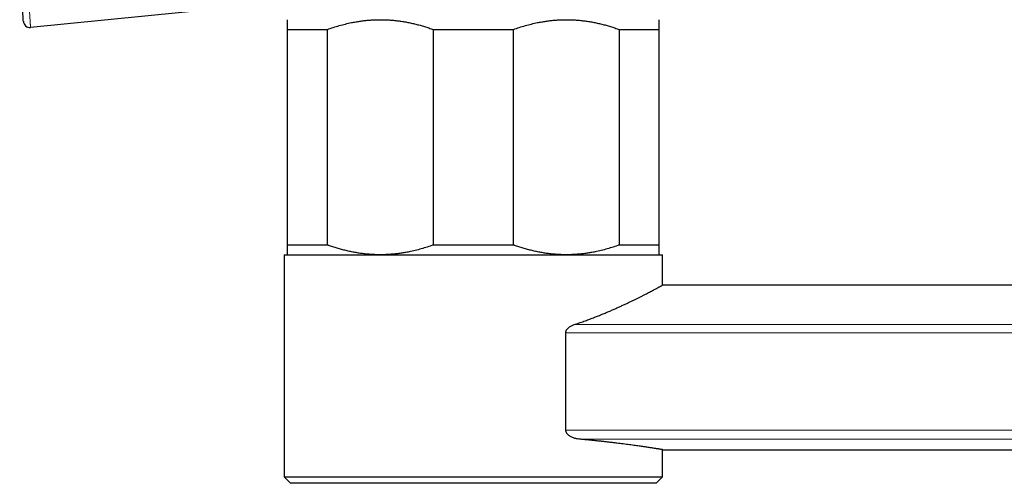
# Model space of a CAD drawing. Header units: millimetres. Extents: x 8 to 1323, y 12 to 708.
# Tile 37 of 44: x 974 to 1049, y 613 to 648. Entities that reach past the tile are written whole.
import ezdxf

# ---------------------------------------------------------------- set-up
doc = ezdxf.new("R2010")
doc.units = ezdxf.units.MM

msp = doc.modelspace()

# ---------------------------------------------------------------- linework, layer by layer
at = {"color": 7, "linetype": 'Continuous', "lineweight": 30}
for p, q in [((1009.282, 651.112), (974.427, 647.645)), ((973.877, 648.116), (973.878, 648.113)), ((994.099, 647.488), (997.167, 647.488)), ((994.099, 647.488), (994.099, 630.988)), ((997.167, 630.988), (997.167, 647.488)), ((1005.28, 647.488), (1011.417, 647.488)), ((1005.28, 647.488), (1005.28, 630.988)), ((1011.417, 630.988), (1011.417, 647.488)), ((1019.53, 647.488), (1019.53, 630.988)), ((1019.53, 647.488), (1022.599, 647.488)), ((1022.599, 630.988), (1022.599, 647.488)), ((994.099, 630.988), (997.167, 630.988)), ((1005.28, 630.988), (1011.417, 630.988)), ((1019.53, 630.988), (1022.599, 630.988)), ((993.849, 630.238), (993.849, 613.238)), ((993.849, 630.238), (1022.849, 630.238)), ((1022.849, 627.913), (1022.849, 630.238)), ((1293.996, 627.913), (1022.849, 627.913)), ((1015.436, 616.817), (1015.436, 624.266)), ((1022.849, 613.238), (1022.849, 615.313)), ((1022.849, 615.313), (1293.996, 615.313)), ((993.849, 613.238), (994.349, 612.738)), ((993.849, 613.238), (1022.849, 613.238)), ((1022.349, 612.738), (994.349, 612.738)), ((1022.349, 612.738), (1022.849, 613.238))]:
    msp.add_line(p, q, dxfattribs=at)
at = {"color": 8, "linetype": 'Continuous', "lineweight": 0}
for p, q in [((1016.066, 624.886), (1300.778, 624.886)), ((1301.409, 624.266), (1015.436, 624.266)), ((1015.436, 616.817), (1301.409, 616.817)), ((1300.421, 616.123), (1016.423, 616.123))]:
    msp.add_line(p, q, dxfattribs=at)
at = {"color": 7, "linetype": 'Continuous', "lineweight": 30}
msp.add_arc((974.378, 648.142), 0.5, 183.30151, 275.68108, dxfattribs=at)
for points, knots in [([(973.878, 648.113), (973.878, 648.114), (973.877, 648.115), (973.877, 648.127), (973.876, 648.147), (973.874, 648.177), (973.871, 648.218), (973.868, 648.271), (973.865, 648.335), (973.86, 648.41), (973.856, 648.495), (973.85, 648.595), (973.844, 648.702), (973.838, 648.816), (973.831, 648.932), (973.824, 649.06), (973.816, 649.199), (973.808, 649.349), (973.799, 649.511), (973.79, 649.682), (973.78, 649.862), (973.77, 650.05), (973.759, 650.261), (973.746, 650.495), (973.733, 650.753), (973.719, 651.016), (973.705, 651.296), (973.69, 651.593), (973.674, 651.906), (973.658, 652.22), (973.643, 652.536), (973.628, 652.853), (973.612, 653.171), (973.603, 653.383), (973.598, 653.489)], [0, 0, 0, 0, 0.035719, 0.071437, 0.10715, 0.142865, 0.178581, 0.214297, 0.250009, 0.28126, 0.312509, 0.343759, 0.375005, 0.400007, 0.425005, 0.450004, 0.475004, 0.500002, 0.525, 0.55, 0.574999, 0.599997, 0.624999, 0.656245, 0.687495, 0.718742, 0.749993, 0.785705, 0.82142, 0.857136, 0.892851, 0.928564, 0.964281, 1, 1, 1, 1]), ([(994.099, 648.238), (994.099, 648.238), (994.099, 648.237), (994.099, 648.23), (994.099, 648.211), (994.099, 648.181), (994.099, 648.142), (994.099, 648.094), (994.099, 648.035), (994.099, 647.967), (994.099, 647.889), (994.099, 647.787), (994.099, 647.657), (994.099, 647.544), (994.099, 647.488)], [0, 0, 0, 0, 0.0316684, 0.1112085, 0.1907628, 0.2703034, 0.3503317, 0.4303734, 0.5104029, 0.591802, 0.6732137, 0.7546145, 0.877306, 1, 1, 1, 1]), ([(997.167, 647.488), (997.319, 647.541), (997.623, 647.647), (998.084, 647.787), (998.549, 647.91), (998.967, 648.004), (999.337, 648.074), (999.657, 648.125), (999.979, 648.167), (1000.302, 648.2), (1000.626, 648.223), (1000.933, 648.236), (1001.133, 648.237), (1001.224, 648.238)], [0, 0, 0, 0, 0.115382, 0.230762, 0.3466092, 0.4624545, 0.540795, 0.619147, 0.6974864, 0.7762767, 0.85508, 0.9338696, 1, 1, 1, 1]), ([(1001.224, 648.238), (1001.336, 648.237), (1001.562, 648.235), (1001.9, 648.218), (1002.239, 648.191), (1002.577, 648.154), (1002.915, 648.106), (1003.254, 648.048), (1003.594, 647.979), (1003.934, 647.9), (1004.273, 647.811), (1004.61, 647.712), (1004.946, 647.605), (1005.169, 647.527), (1005.28, 647.488)], [0, 0, 0, 0, 0.082052, 0.16412, 0.246173, 0.328765, 0.411373, 0.493966, 0.578081, 0.66221, 0.746327, 0.83088, 0.915445, 1, 1, 1, 1]), ([(1011.417, 647.488), (1011.569, 647.541), (1011.873, 647.647), (1012.334, 647.787), (1012.799, 647.91), (1013.217, 648.004), (1013.587, 648.074), (1013.907, 648.125), (1014.229, 648.167), (1014.552, 648.2), (1014.876, 648.223), (1015.183, 648.236), (1015.383, 648.237), (1015.474, 648.238)], [0, 0, 0, 0, 0.115382, 0.230762, 0.3466092, 0.4624545, 0.540795, 0.619147, 0.6974864, 0.7762767, 0.85508, 0.9338696, 1, 1, 1, 1]), ([(1015.474, 648.238), (1015.586, 648.237), (1015.812, 648.235), (1016.15, 648.218), (1016.489, 648.191), (1016.827, 648.154), (1017.165, 648.106), (1017.504, 648.048), (1017.844, 647.979), (1018.184, 647.9), (1018.523, 647.811), (1018.86, 647.712), (1019.196, 647.605), (1019.419, 647.527), (1019.53, 647.488)], [0, 0, 0, 0, 0.082052, 0.16412, 0.246173, 0.328765, 0.411373, 0.493966, 0.578081, 0.66221, 0.746327, 0.83088, 0.915445, 1, 1, 1, 1]), ([(1022.599, 647.488), (1022.599, 647.543), (1022.599, 647.653), (1022.599, 647.78), (1022.599, 647.881), (1022.599, 647.958), (1022.599, 648.027), (1022.599, 648.088), (1022.599, 648.138), (1022.599, 648.179), (1022.599, 648.209), (1022.599, 648.229), (1022.599, 648.237), (1022.599, 648.238), (1022.599, 648.238)], [0, 0, 0, 0, 0.119522, 0.239041, 0.319068, 0.399105, 0.47913, 0.560406, 0.641694, 0.722968, 0.804751, 0.886549, 0.968332, 1, 1, 1, 1]), ([(994.099, 630.988), (994.099, 630.933), (994.099, 630.823), (994.099, 630.695), (994.099, 630.595), (994.099, 630.517), (994.099, 630.448), (994.099, 630.388), (994.099, 630.337), (994.099, 630.297), (994.099, 630.266), (994.099, 630.246), (994.099, 630.239), (994.099, 630.238), (994.099, 630.238)], [0, 0, 0, 0, 0.119522, 0.239041, 0.319068, 0.399105, 0.47913, 0.560406, 0.641694, 0.722968, 0.804751, 0.886549, 0.968332, 1, 1, 1, 1]), ([(1001.224, 630.238), (1001.111, 630.239), (1000.885, 630.241), (1000.547, 630.258), (1000.209, 630.284), (999.87, 630.321), (999.532, 630.369), (999.193, 630.428), (998.854, 630.496), (998.513, 630.576), (998.175, 630.665), (997.837, 630.763), (997.501, 630.87), (997.278, 630.949), (997.167, 630.988)], [0, 0, 0, 0, 0.082052, 0.16412, 0.246173, 0.328765, 0.411373, 0.493966, 0.578081, 0.66221, 0.746327, 0.83088, 0.915445, 1, 1, 1, 1]), ([(1005.28, 630.988), (1005.128, 630.935), (1004.824, 630.828), (1004.363, 630.689), (1003.898, 630.565), (1003.48, 630.472), (1003.11, 630.402), (1002.79, 630.351), (1002.469, 630.308), (1002.145, 630.276), (1001.821, 630.253), (1001.514, 630.24), (1001.314, 630.238), (1001.224, 630.238)], [0, 0, 0, 0, 0.115382, 0.230762, 0.346609, 0.462454, 0.540795, 0.619147, 0.697486, 0.776277, 0.85508, 0.93387, 1, 1, 1, 1]), ([(1015.474, 630.238), (1015.361, 630.239), (1015.135, 630.241), (1014.797, 630.258), (1014.459, 630.284), (1014.12, 630.321), (1013.782, 630.369), (1013.443, 630.428), (1013.104, 630.496), (1012.763, 630.576), (1012.425, 630.665), (1012.087, 630.763), (1011.751, 630.87), (1011.528, 630.949), (1011.417, 630.988)], [0, 0, 0, 0, 0.082052, 0.16412, 0.246173, 0.328765, 0.411373, 0.493966, 0.578081, 0.66221, 0.746327, 0.83088, 0.915445, 1, 1, 1, 1]), ([(1019.53, 630.988), (1019.378, 630.935), (1019.074, 630.828), (1018.613, 630.689), (1018.148, 630.565), (1017.73, 630.472), (1017.36, 630.402), (1017.04, 630.351), (1016.719, 630.308), (1016.395, 630.276), (1016.071, 630.253), (1015.764, 630.24), (1015.564, 630.238), (1015.474, 630.238)], [0, 0, 0, 0, 0.115382, 0.230762, 0.346609, 0.462454, 0.540795, 0.619147, 0.697486, 0.776277, 0.85508, 0.93387, 1, 1, 1, 1]), ([(1022.599, 630.238), (1022.599, 630.238), (1022.599, 630.238), (1022.599, 630.246), (1022.599, 630.265), (1022.599, 630.294), (1022.599, 630.333), (1022.599, 630.382), (1022.599, 630.44), (1022.599, 630.509), (1022.599, 630.587), (1022.599, 630.689), (1022.599, 630.819), (1022.599, 630.931), (1022.599, 630.988)], [0, 0, 0, 0, 0.031668, 0.111209, 0.190763, 0.270303, 0.350332, 0.430373, 0.510403, 0.591802, 0.673214, 0.754615, 0.877306, 1, 1, 1, 1]), ([(1016.066, 624.886), (1016.195, 624.929), (1016.453, 625.015), (1016.828, 625.148), (1017.196, 625.282), (1017.54, 625.412), (1017.86, 625.538), (1018.158, 625.657), (1018.449, 625.777), (1018.734, 625.897), (1019.011, 626.016), (1019.281, 626.135), (1019.545, 626.253), (1019.803, 626.371), (1020.051, 626.486), (1020.292, 626.6), (1020.523, 626.711), (1020.745, 626.819), (1020.956, 626.923), (1021.157, 627.023), (1021.348, 627.12), (1021.529, 627.212), (1021.7, 627.3), (1021.859, 627.383), (1022.006, 627.46), (1022.145, 627.533), (1022.274, 627.602), (1022.394, 627.666), (1022.5, 627.723), (1022.592, 627.773), (1022.671, 627.816), (1022.735, 627.851), (1022.785, 627.879), (1022.822, 627.899), (1022.844, 627.911), (1022.847, 627.913), (1022.849, 627.913)], [0, 0, 0, 0, 0.031767, 0.063534, 0.095422, 0.127309, 0.155099, 0.182895, 0.210685, 0.238652, 0.266624, 0.294591, 0.323123, 0.35166, 0.380192, 0.408927, 0.437667, 0.466402, 0.494952, 0.523502, 0.552152, 0.580802, 0.609647, 0.638521, 0.66686, 0.695227, 0.725579, 0.755931, 0.786427, 0.816922, 0.847257, 0.877601, 0.907935, 0.93862, 0.969315, 1, 1, 1, 1]), ([(1015.436, 624.266), (1015.436, 624.28), (1015.437, 624.309), (1015.444, 624.351), (1015.455, 624.392), (1015.47, 624.431), (1015.488, 624.468), (1015.516, 624.515), (1015.556, 624.57), (1015.61, 624.628), (1015.68, 624.688), (1015.764, 624.747), (1015.862, 624.803), (1015.963, 624.849), (1016.032, 624.874), (1016.066, 624.886)], [0, 0, 0, 0, 0.041819, 0.083622, 0.125838, 0.166167, 0.207893, 0.251366, 0.333359, 0.417175, 0.501926, 0.627019, 0.751106, 0.875216, 1, 1, 1, 1]), ([(1016.423, 616.123), (1016.366, 616.13), (1016.269, 616.142), (1016.133, 616.175), (1016.016, 616.212), (1015.902, 616.26), (1015.798, 616.315), (1015.704, 616.376), (1015.63, 616.436), (1015.571, 616.496), (1015.524, 616.554), (1015.487, 616.614), (1015.46, 616.676), (1015.44, 616.742), (1015.437, 616.79), (1015.436, 616.817)], [0, 0, 0, 0, 0.143216, 0.241079, 0.339214, 0.437233, 0.534938, 0.615004, 0.695009, 0.749021, 0.80314, 0.856967, 0.901283, 0.945548, 1, 1, 1, 1]), ([(1022.847, 615.314), (1022.847, 615.314), (1022.848, 615.314), (1022.835, 615.316), (1022.812, 615.319), (1022.778, 615.325), (1022.733, 615.332), (1022.676, 615.341), (1022.608, 615.352), (1022.528, 615.365), (1022.437, 615.379), (1022.334, 615.395), (1022.22, 615.413), (1022.096, 615.432), (1021.963, 615.452), (1021.822, 615.473), (1021.67, 615.496), (1021.508, 615.52), (1021.336, 615.545), (1021.152, 615.571), (1020.958, 615.599), (1020.752, 615.627), (1020.536, 615.657), (1020.31, 615.687), (1020.074, 615.719), (1019.834, 615.75), (1019.59, 615.781), (1019.344, 615.811), (1019.089, 615.842), (1018.826, 615.873), (1018.555, 615.905), (1018.276, 615.936), (1017.987, 615.968), (1017.689, 616), (1017.384, 616.031), (1017.071, 616.062), (1016.751, 616.093), (1016.532, 616.113), (1016.423, 616.123)], [0, 0, 0, 0, 0.0180632, 0.0459095, 0.0737505, 0.1017859, 0.1298267, 0.157862, 0.186509, 0.2151617, 0.2438086, 0.272666, 0.3015293, 0.3303867, 0.3582117, 0.386042, 0.413867, 0.4418825, 0.4699033, 0.4979187, 0.526531, 0.5551489, 0.5837612, 0.6125782, 0.6414009, 0.6702179, 0.6972544, 0.7242956, 0.7513321, 0.77854, 0.8057526, 0.8329604, 0.8607059, 0.8884565, 0.916202, 0.944133, 0.9720691, 1, 1, 1, 1])]:
    msp.add_open_spline(points, degree=3, knots=knots, dxfattribs=at)
at = {"color": 8, "linetype": 'Continuous', "lineweight": 0}
msp.add_open_spline([(974.097, 653.501), (974.097, 653.501), (974.104, 653.36), (974.118, 653.077), (974.139, 652.654), (974.159, 652.266), (974.177, 651.913), (974.194, 651.595), (974.211, 651.28), (974.227, 650.995), (974.241, 650.74), (974.254, 650.516), (974.267, 650.293), (974.279, 650.074), (974.292, 649.859), (974.304, 649.651), (974.316, 649.449), (974.328, 649.256), (974.339, 649.071), (974.35, 648.896), (974.36, 648.731), (974.37, 648.579), (974.378, 648.442), (974.386, 648.318), (974.393, 648.206), (974.399, 648.106), (974.404, 648.018), (974.409, 647.936), (974.414, 647.862), (974.418, 647.799), (974.421, 647.748), (974.423, 647.703), (974.426, 647.669), (974.427, 647.649), (974.427, 647.645), (974.427, 647.645), (974.427, 647.645)], degree=3, knots=[0, 0, 0, 0, 0.000006, 0.043823, 0.087649, 0.131457, 0.164845, 0.198259, 0.231662, 0.265033, 0.289803, 0.314581, 0.339347, 0.364622, 0.389914, 0.415184, 0.440819, 0.466478, 0.49211, 0.518751, 0.545423, 0.572067, 0.598686, 0.625332, 0.651958, 0.679328, 0.706717, 0.734094, 0.766971, 0.799878, 0.832796, 0.865688, 0.910447, 0.955225, 0.999994, 1, 1, 1, 1], dxfattribs=at)

doc.saveas('drawing.dxf')
